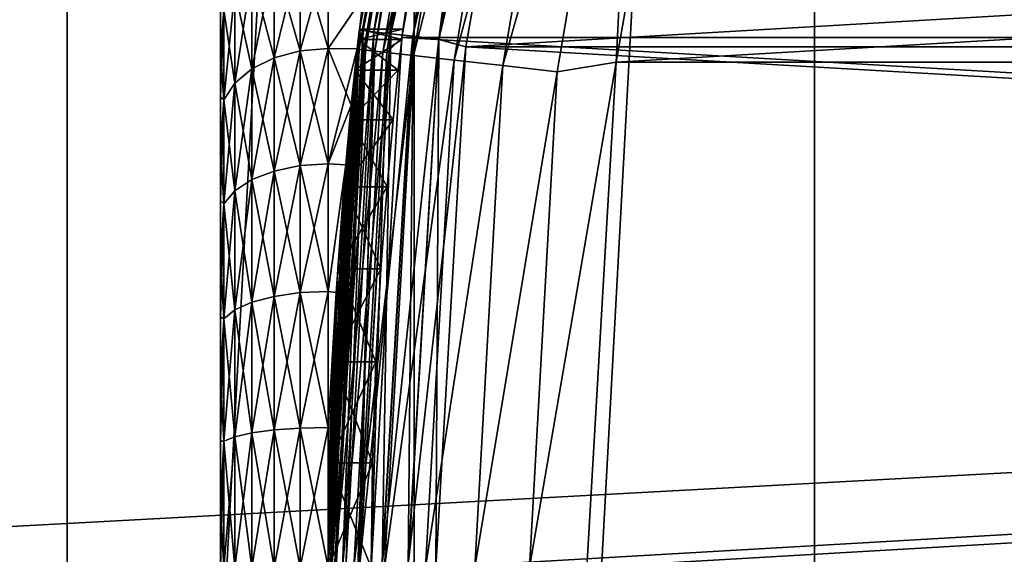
# Model space of a CAD drawing. Header units: metres. Extents: x -28 to 239, y -27 to 27.
# Tile 16 of 60: x -22.93 to -18.36, y 0.06 to 2.54. Entities that reach past the tile are written whole.
import ezdxf

# ---------------------------------------------------------------- set-up
doc = ezdxf.new("R2010")
doc.units = ezdxf.units.M
doc.layers.add('solid_10151053_XXX', color=7, linetype='CONTINUOUS')

msp = doc.modelspace()

# ---------------------------------------------------------------- linework, layer by layer
at = {"layer": 'solid_10151053_XXX'}
for points in [[(-17.160183, 20.193516, -10.5), (-17.160183, -20.193516, -10.5), (-19.243534, -18.219122, -10.5)], [(-19.243534, 18.219122, -10.5), (-17.160183, 20.193516, -10.5), (-19.243534, -18.219122, -10.5)], [(-19.243534, 18.219122, -10.5), (-19.243534, -18.219122, -10.5), (-21.101072, -16.031057, -10.5)], [(-21.101072, 16.031057, -10.5), (-19.243534, 18.219122, -10.5), (-21.101072, -16.031057, -10.5)], [(-21.101072, 16.031057, -10.5), (-21.101072, -16.031057, -10.5), (-22.711102, -13.654884, -10.5)], [(-22.711102, 13.654884, -10.5), (-21.101072, 16.031057, -10.5), (-22.711102, -13.654884, -10.5)], [(-22.711102, 13.654884, -10.5), (-22.711102, -13.654884, -10.5), (-24.054819, -11.118259, -10.5)], [(-24.054819, 11.118259, -10.5), (-22.711102, 13.654884, -10.5), (-24.054819, -11.118259, -10.5)], [(-20.920464, 4.958244, 268.75), (-20.920465, 4.958241, 213.449997), (-21.354624, 2.495997, 213.449997)], [(-21.354156, 2.5, 220.250122), (-20.920464, 4.958244, 268.75), (-21.354624, 2.495997, 213.449997)], [(-21.354156, 2.5, 220.250122), (-21.354624, 2.495999, 268.75), (-20.920464, 4.958244, 268.75)], [(-20.931618, 4.777505, 269.017029), (-20.920464, 4.958244, 268.75), (-21.354624, 2.495999, 268.75)], [(-20.951464, 4.782035, 213.388382), (-21.354624, 2.495997, 213.449997), (-20.920465, 4.958241, 213.449997)], [(-21.335852, 2.651686, 172.651627), (-21.354624, 2.495997, 212.300003), (-20.920465, 4.95824, 212.300003)], [(-20.904018, 4.954343, 212.428909), (-20.920465, 4.95824, 212.300003), (-21.354624, 2.495997, 212.300003)], [(-21.354624, 2.495997, 1.3), (-21.170437, 3.750011, 169.999985), (-20.920465, 4.95824, 212.300003)], [(-20.920465, 4.95824, 1.3), (-21.354624, 2.495997, 1.3), (-20.920465, 4.95824, 212.300003)], [(-21.337704, 2.49402, 1.170591), (-21.354624, 2.495997, 1.3), (-20.920465, 4.95824, 1.3)], [(-21.337837, 2.494035, 212.428909), (-20.904018, 4.954343, 212.428909), (-21.354624, 2.495997, 212.300003)], [(-20.855474, 4.942838, 212.549667), (-20.904018, 4.954343, 212.428909), (-21.337837, 2.494035, 212.428909)], [(-21.288284, 2.488244, 212.549667), (-20.855474, 4.942838, 212.549667), (-21.337837, 2.494035, 212.428909)], [(-21.337704, 2.49402, 1.170591), (-20.920465, 4.95824, 1.3), (-20.903887, 4.954312, 1.170591)], [(-21.337704, 2.49402, 1.170591), (-20.903887, 4.954312, 1.170591), (-21.288025, 2.488213, 1.049887)], [(-20.778145, 4.924511, 212.653366), (-20.855474, 4.942838, 212.549667), (-21.288284, 2.488244, 212.549667)], [(-20.903887, 4.954312, 1.170591), (-20.855219, 4.942778, 1.049887), (-21.288025, 2.488213, 1.049887)], [(-21.288025, 2.488213, 1.049887), (-20.855219, 4.942778, 1.049887), (-21.208984, 2.478975, 0.946262)], [(-20.855219, 4.942778, 1.049887), (-20.777786, 4.924426, 0.946262), (-21.208984, 2.478975, 0.946262)], [(-21.209352, 2.479018, 212.653366), (-20.778145, 4.924511, 212.653366), (-21.288284, 2.488244, 212.549667)], [(-20.677313, 4.900613, 212.732941), (-20.778145, 4.924511, 212.653366), (-21.209352, 2.479018, 212.653366)], [(-21.106428, 2.466988, 212.732941), (-20.677313, 4.900613, 212.732941), (-21.209352, 2.479018, 212.653366)], [(-21.208984, 2.478975, 0.946262), (-20.777786, 4.924426, 0.946262), (-21.105978, 2.466935, 0.866791)], [(-21.15723, 2.462079, 213.25), (-20.728218, 4.902106, 213.25), (21.157227, 2.462113, 213.25)], [(-20.826218, 4.753448, 213.259796), (-20.728218, 4.902106, 213.25), (-21.15723, 2.462079, 213.25)], [(-20.559864, 4.872777, 212.782959), (-20.677313, 4.900613, 212.732941), (-21.106428, 2.466988, 212.732941)], [(-20.777786, 4.924426, 0.946262), (-20.676872, 4.900509, 0.866791), (-21.105978, 2.466935, 0.866791)], [(-21.105978, 2.466935, 0.866791), (-20.676872, 4.900509, 0.866791), (-20.986038, 2.452916, 0.816902)], [(-20.676872, 4.900509, 0.866791), (-20.559372, 4.872661, 0.816902), (-20.986038, 2.452916, 0.816902)], [(-20.728218, 4.902106, 213.25), (20.72821, 4.902138, 213.25), (21.157227, 2.462113, 213.25)], [(-20.98654, 2.452975, 212.782959), (-20.559864, 4.872777, 212.782959), (-21.106428, 2.466988, 212.732941)], [(-20.98654, 2.452975, 212.782959), (-20.439205, 4.820595, 212.800003), (-20.559864, 4.872777, 212.782959)], [(-20.986038, 2.452916, 0.816902), (-20.559372, 4.872661, 0.816902), (-20.439198, 4.820623, 0.8)], [(-20.98654, 2.452975, 212.782959), (-20.860331, 2.418046, 212.800003), (-20.439205, 4.820595, 212.800003)], [(-20.986038, 2.452916, 0.816902), (-20.439198, 4.820623, 0.8), (-20.860327, 2.41807, 0.8)], [(20.439199, 4.820622, 212.800003), (-20.439205, 4.820595, 212.800003), (-20.860331, 2.418046, 212.800003)], [(20.860327, 2.41807, 212.800003), (20.439199, 4.820622, 212.800003), (-20.860331, 2.418046, 212.800003)], [(-20.860327, 2.41807, 0.8), (-20.439198, 4.820623, 0.8), (20.439226, 4.820502, 0.8)], [(-20.860327, 2.41807, 0.8), (20.439226, 4.820502, 0.8), (20.86034, 2.417959, 0.8)], [(-21.355143, 2.406147, 213.388382), (-21.354624, 2.495997, 213.449997), (-20.951464, 4.782035, 213.388382)], [(-21.355143, 2.406147, 213.388382), (-20.951464, 4.782035, 213.388382), (-21.326929, 2.402968, 213.33255)], [(-21.334915, 2.403868, 269.017029), (-20.931618, 4.777505, 269.017029), (-21.354624, 2.495999, 268.75)], [(-20.844978, 4.75773, 269.270905), (-20.931618, 4.777505, 269.017029), (-21.334915, 2.403868, 269.017029)], [(-21.246607, 2.393918, 269.270905), (-20.844978, 4.75773, 269.270905), (-21.334915, 2.403868, 269.017029)], [(-20.951464, 4.782035, 213.388382), (-20.923782, 4.775717, 213.33255), (-21.326929, 2.402968, 213.33255)], [(-21.326929, 2.402968, 213.33255), (-20.923782, 4.775717, 213.33255), (-21.282938, 2.398011, 213.288239)], [(-20.923782, 4.775717, 213.33255), (-20.880623, 4.765866, 213.288239), (-21.282938, 2.398011, 213.288239)], [(-21.282938, 2.398011, 213.288239), (-20.880623, 4.765866, 213.288239), (-21.227486, 2.391763, 213.259796)], [(-20.705385, 4.725869, 269.498596), (-20.844978, 4.75773, 269.270905), (-21.246607, 2.393918, 269.270905)], [(-20.880623, 4.765866, 213.288239), (-20.826218, 4.753448, 213.259796), (-21.227486, 2.391763, 213.259796)], [(-21.227486, 2.391763, 213.259796), (-20.826218, 4.753448, 213.259796), (-21.15723, 2.462079, 213.25)], [(-21.104322, 2.377886, 269.498596), (-20.705385, 4.725869, 269.498596), (-21.246607, 2.393918, 269.270905)], [(-20.51985, 4.683522, 269.68869), (-20.705385, 4.725869, 269.498596), (-21.104322, 2.377886, 269.498596)], [(-20.915213, 2.356579, 269.68869), (-20.51985, 4.683522, 269.68869), (-21.104322, 2.377886, 269.498596)], [(-20.297697, 4.632817, 269.831635), (-20.51985, 4.683522, 269.68869), (-20.915213, 2.356579, 269.68869)], [(19.754841, 4.672896, 269.950012), (-19.754839, 4.672904, 269.950012), (-20.163845, 2.347237, 269.950012)], [(-20.050087, 4.576302, 269.920227), (-20.163845, 2.347237, 269.950012), (-19.754839, 4.672904, 269.950012)], [(20.163847, 2.347228, 269.950012), (19.754841, 4.672896, 269.950012), (-20.163845, 2.347237, 269.950012)], [(-20.68878, 2.331066, 269.831635), (-20.297697, 4.632817, 269.831635), (-20.915213, 2.356579, 269.68869)], [(-20.050087, 4.576302, 269.920227), (-20.297697, 4.632817, 269.831635), (-20.68878, 2.331066, 269.831635)], [(-20.436399, 2.302629, 269.920227), (-20.050087, 4.576302, 269.920227), (-20.68878, 2.331066, 269.831635)], [(-20.436399, 2.302629, 269.920227), (-20.163845, 2.347237, 269.950012), (-20.050087, 4.576302, 269.920227)], [(-21.354624, 2.495997, 1.3), (-21.180347, 3.693628, 169.352234), (-21.170437, 3.750011, 169.999985)], [(-21.354624, 2.495997, 1.3), (-21.208935, 3.525771, 168.722717), (-21.180347, 3.693628, 169.352234)], [(-21.354624, 2.495997, 1.3), (-21.252937, 3.250027, 168.129211), (-21.208935, 3.525771, 168.722717)], [(-21.354624, 2.495997, 1.3), (-21.279118, 3.073941, 167.852158), (-21.252937, 3.250027, 168.129211)], [(-21.354624, 2.495997, 1.3), (-21.307064, 2.87385, 167.590988), (-21.279118, 3.073941, 167.852158)], [(26.345905, 2.853637), (-26.345905, 2.853637), (-26.5, 0)], [(26.5, 0), (26.345905, 2.853637), (-26.5, 0)], [(-21.62941, 2.859616, 167.600494), (-21.62941, 2.399502, 167.140381), (-21.750113, 2.821301, 167.632645)], [(-21.62941, 2.859616, 172.399506), (-21.750113, 2.821301, 172.367355), (-21.750113, 2.367353, 172.821304)], [(-21.62941, 2.399502, 172.859619), (-21.62941, 2.859616, 172.399506), (-21.750113, 2.367353, 172.821304)], [(-21.62941, 2.399502, 172.859619), (-21.5, 2.410454, 172.872665), (-21.5, 2.872667, 172.410446)], [(-21.62941, 2.399502, 172.859619), (-21.5, 2.872667, 172.410446), (-21.62941, 2.859616, 172.399506)], [(-21.62941, 2.859616, 167.600494), (-21.5, 2.872667, 167.589554), (-21.5, 2.410454, 167.127335)], [(-21.62941, 2.859616, 167.600494), (-21.5, 2.410454, 167.127335), (-21.62941, 2.399502, 167.140381)], [(-21.5, 2.872667, 172.410446), (-21.5, 2.410454, 172.872665), (-21.335852, 2.651686, 172.651627)], [(-21.5, 2.410454, 167.127335), (-21.5, 2.872667, 167.589554), (-21.335854, 2.651667, 167.348358)], [(-21.354624, 2.495997, 1.3), (-21.335854, 2.651667, 167.348358), (-21.307064, 2.87385, 167.590988)], [(-21.750113, 2.821301, 167.632645), (-21.750113, 2.367353, 167.178696), (-21.853739, 2.76034, 167.683792)], [(-21.750113, 2.821301, 172.367355), (-21.853739, 2.76034, 172.316208), (-21.853739, 2.3162, 172.760345)], [(-21.750113, 2.367353, 172.821304), (-21.750113, 2.821301, 172.367355), (-21.853739, 2.3162, 172.760345)], [(-21.62941, 2.399502, 167.140381), (-21.750113, 2.367353, 167.178696), (-21.750113, 2.821301, 167.632645)], [(-21.853739, 2.76034, 167.683792), (-21.853739, 2.3162, 167.239655), (-21.933208, 2.680895, 167.750458)], [(-21.853739, 2.76034, 172.316208), (-21.933208, 2.680895, 172.249542), (-21.933208, 2.249538, 172.680893)], [(-21.853739, 2.3162, 172.760345), (-21.853739, 2.76034, 172.316208), (-21.933208, 2.249538, 172.680893)], [(-21.750113, 2.367353, 167.178696), (-21.853739, 2.3162, 167.239655), (-21.853739, 2.76034, 167.683792)], [(-21.933208, 2.680895, 167.750458), (-21.933208, 2.249538, 167.319107), (-21.983099, 2.58839, 167.828079)], [(-21.933208, 2.680895, 172.249542), (-21.983099, 2.58839, 172.171921), (-21.983099, 2.171917, 172.588394)], [(-21.933208, 2.249538, 172.680893), (-21.933208, 2.680895, 172.249542), (-21.983099, 2.171917, 172.588394)], [(-21.853739, 2.3162, 167.239655), (-21.933208, 2.249538, 167.319107), (-21.933208, 2.680895, 167.750458)], [(-21.5, 2.410454, 172.872665), (-21.36458, 2.409303, 172.873627), (-21.335852, 2.651686, 172.651627)], [(-21.5, 2.410454, 167.127335), (-21.335854, 2.651667, 167.348358), (-21.364582, 2.409287, 167.126358)], [(-21.354624, 2.495997, 1.3), (-21.364582, 2.409287, 167.126358), (-21.335854, 2.651667, 167.348358)], [(-21.335852, 2.651686, 172.651627), (-21.36458, 2.409303, 172.873627), (-21.354624, 2.495997, 212.300003)], [(-22, 2.590077, 171.963165), (-22, 2.590076, 168.036835), (-22, 2.397462, 167.805756)], [(-22, 2.397463, 172.194244), (-22, 2.590077, 171.963165), (-22, 2.397462, 167.805756)], [(-21.983099, 2.58839, 172.171921), (-22, 2.590077, 171.963165), (-22, 2.397463, 172.194244)], [(-21.983099, 2.58839, 167.828079), (-22, 2.397462, 167.805756), (-22, 2.590076, 168.036835)], [(-21.983099, 2.58839, 167.828079), (-21.983099, 2.171917, 167.411606), (-22, 2.397462, 167.805756)], [(-21.983099, 2.58839, 172.171921), (-22, 2.397463, 172.194244), (-22, 2.184502, 172.406342)], [(-21.983099, 2.171917, 172.588394), (-21.983099, 2.58839, 172.171921), (-22, 2.184502, 172.406342)], [(-21.933208, 2.249538, 167.319107), (-21.983099, 2.171917, 167.411606), (-21.983099, 2.58839, 167.828079)], [(-21.354624, 2.495999, 268.75), (-21.5, 0, 222.75), (-21.5, 0, 268.75)], [(-21.494493, 0.486545, 222.702194), (-21.5, 0, 222.75), (-21.354624, 2.495999, 268.75)], [(-21.334915, 2.403868, 269.017029), (-21.354624, 2.495999, 268.75), (-21.5, 0, 268.75)], [(-21.5, 0, 173.75), (-21.5, 0, 212.300003), (-21.354624, 2.495997, 212.300003)], [(-21.337837, 2.494035, 212.428909), (-21.354624, 2.495997, 212.300003), (-21.5, 0, 212.300003)], [(-21.490234, 0.64792, 173.693588), (-21.5, 0, 173.75), (-21.354624, 2.495997, 212.300003)], [(-21.354624, 2.495997, 1.3), (-21.5, 0, 1.3), (-21.364582, 2.409287, 167.126358)], [(-21.482964, 0, 1.170591), (-21.5, 0, 1.3), (-21.354624, 2.495997, 1.3)], [(-21.375504, 2.31037, 219.294922), (-21.354624, 2.495997, 213.449997), (-21.5, 0, 213.449997)], [(-21.490269, 0, 213.388382), (-21.5, 0, 213.449997), (-21.354624, 2.495997, 213.449997)], [(-21.337837, 2.494035, 212.428909), (-21.5, 0, 212.300003), (-21.483099, 0, 212.428909)], [(-21.478775, 0.95511, 222.560364), (-21.494493, 0.486545, 222.702194), (-21.354624, 2.495999, 268.75)], [(-21.355143, 2.406147, 213.388382), (-21.490269, 0, 213.388382), (-21.354624, 2.495997, 213.449997)], [(-21.462011, 1.277515, 173.525665), (-21.490234, 0.64792, 173.693588), (-21.354624, 2.495997, 212.300003)], [(-21.288284, 2.488244, 212.549667), (-21.337837, 2.494035, 212.428909), (-21.483099, 0, 212.428909)], [(-21.288284, 2.488244, 212.549667), (-21.483099, 0, 212.428909), (-21.433208, 0, 212.549667)], [(-21.482964, 0, 1.170591), (-21.354624, 2.495997, 1.3), (-21.337704, 2.49402, 1.170591)], [(-21.482964, 0, 1.170591), (-21.337704, 2.49402, 1.170591), (-21.432947, 0, 1.049887)], [(-21.455158, 1.387857, 222.329376), (-21.478775, 0.95511, 222.560364), (-21.354624, 2.495999, 268.75)], [(-21.418432, 1.871025, 173.249878), (-21.462011, 1.277515, 173.525665), (-21.354624, 2.495997, 212.300003)], [(-21.42721, 1.767669, 222.017853), (-21.455158, 1.387857, 222.329376), (-21.354624, 2.495999, 268.75)], [(-21.209352, 2.479018, 212.653366), (-21.288284, 2.488244, 212.549667), (-21.433208, 0, 212.549667)], [(-21.209352, 2.479018, 212.653366), (-21.433208, 0, 212.549667), (-21.353739, 0, 212.653366)], [(-21.337704, 2.49402, 1.170591), (-21.288025, 2.488213, 1.049887), (-21.432947, 0, 1.049887)], [(-21.432947, 0, 1.049887), (-21.288025, 2.488213, 1.049887), (-21.353369, 0, 0.946262)], [(-21.399223, 2.079247, 221.638062), (-21.42721, 1.767669, 222.017853), (-21.354624, 2.495999, 268.75)], [(-21.392441, 2.147904, 173.073914), (-21.418432, 1.871025, 173.249878), (-21.354624, 2.495997, 212.300003)], [(-21.375515, 2.31028, 221.205307), (-21.399223, 2.079247, 221.638062), (-21.354624, 2.495999, 268.75)], [(-21.36458, 2.409303, 172.873627), (-21.392441, 2.147904, 173.073914), (-21.354624, 2.495997, 212.300003)], [(-21.359703, 2.452167, 220.73671), (-21.375515, 2.31028, 221.205307), (-21.354624, 2.495999, 268.75)], [(-21.375504, 2.31037, 219.294922), (-21.359697, 2.452211, 219.763535), (-21.354624, 2.495997, 213.449997)], [(-21.354156, 2.5, 220.250122), (-21.359703, 2.452167, 220.73671), (-21.354624, 2.495999, 268.75)], [(-21.158375, 2.452208, 220.736496), (-21.359703, 2.452167, 220.73671), (-21.354156, 2.5, 220.250122)], [(-21.359697, 2.452211, 219.763535), (-21.354156, 2.5, 220.250122), (-21.354624, 2.495997, 213.449997)], [(-21.152777, 2.5, 220.249985), (-21.354156, 2.5, 220.250122), (-21.359697, 2.452211, 219.763535)], [(-21.158377, 2.452199, 219.763458), (-21.152777, 2.5, 220.249985), (-21.359697, 2.452211, 219.763535)], [(-21.152777, 2.5, 220.249985), (-21.158375, 2.452208, 220.736496), (-21.354156, 2.5, 220.250122)], [(-21.106428, 2.466988, 212.732941), (-21.209352, 2.479018, 212.653366), (-21.353739, 0, 212.653366)], [(-21.288025, 2.488213, 1.049887), (-21.208984, 2.478975, 0.946262), (-21.353369, 0, 0.946262)], [(-21.353369, 0, 0.946262), (-21.208984, 2.478975, 0.946262), (-21.24966, 0, 0.866791)], [(-21.208984, 2.478975, 0.946262), (-21.105978, 2.466935, 0.866791), (-21.24966, 0, 0.866791)], [(-21.158377, 2.452199, 219.763458), (-21.158375, 2.452208, 220.736496), (-21.152777, 2.5, 220.249985)], [(-21.174337, 2.310373, 221.205078), (-21.375515, 2.31028, 221.205307), (-21.359703, 2.452167, 220.73671)], [(-21.158377, 2.452199, 219.763458), (-21.359697, 2.452211, 219.763535), (-21.375504, 2.31037, 219.294922)], [(-21.174339, 2.310356, 219.294876), (-21.158377, 2.452199, 219.763458), (-21.375504, 2.31037, 219.294922)], [(-21.158375, 2.452208, 220.736496), (-21.174337, 2.310373, 221.205078), (-21.359703, 2.452167, 220.73671)], [(-21.106428, 2.466988, 212.732941), (-21.353739, 0, 212.653366), (-21.250113, 0, 212.732941)], [(-21.15723, 2.462079, 213.25), (21.299999, 0, 213.25), (-21.299999, 0, 213.25)], [(-21.227486, 2.391763, 213.259796), (-21.15723, 2.462079, 213.25), (-21.299999, 0, 213.25)], [(-20.98654, 2.452975, 212.782959), (-21.106428, 2.466988, 212.732941), (-21.250113, 0, 212.732941)], [(-20.98654, 2.452975, 212.782959), (-21.250113, 0, 212.732941), (-21.12941, 0, 212.782959)], [(-21.24966, 0, 0.866791), (-21.105978, 2.466935, 0.866791), (-21.128904, 0, 0.816902)], [(-21.174339, 2.310356, 219.294876), (-21.174337, 2.310373, 221.205078), (-21.158377, 2.452199, 219.763458)], [(-21.158377, 2.452199, 219.763458), (-21.174337, 2.310373, 221.205078), (-21.158375, 2.452208, 220.736496)], [(-21.15723, 2.462079, 213.25), (21.157227, 2.462113, 213.25), (21.299999, 0, 213.25)], [(-20.98654, 2.452975, 212.782959), (-21.12941, 0, 212.782959), (-20.860331, 2.418046, 212.800003)], [(-21.105978, 2.466935, 0.866791), (-20.986038, 2.452916, 0.816902), (-21.128904, 0, 0.816902)], [(-21.128904, 0, 0.816902), (-20.986038, 2.452916, 0.816902), (-21, 0, 0.8)], [(-20.986038, 2.452916, 0.816902), (-20.860327, 2.41807, 0.8), (-21, 0, 0.8)], [(-22, 2.397463, 172.194244), (-22, 2.397462, 167.805756), (-22, 2.184501, 167.593658)], [(-22, 2.184502, 172.406342), (-22, 2.397463, 172.194244), (-22, 2.184501, 167.593658)], [(-21.983099, 2.171917, 167.411606), (-22, 2.184501, 167.593658), (-22, 2.397462, 167.805756)], [(-21.62941, 2.399502, 167.140381), (-21.62941, 1.866481, 166.767166), (-21.750113, 2.367353, 167.178696)], [(-21.62941, 2.399502, 172.859619), (-21.750113, 2.367353, 172.821304), (-21.750113, 1.841474, 173.189529)], [(-21.62941, 1.866481, 173.232834), (-21.62941, 2.399502, 172.859619), (-21.750113, 1.841474, 173.189529)], [(-21.62941, 1.866481, 173.232834), (-21.5, 1.875, 173.247589), (-21.5, 2.410454, 172.872665)], [(-21.62941, 1.866481, 173.232834), (-21.5, 2.410454, 172.872665), (-21.62941, 2.399502, 172.859619)], [(-21.62941, 2.399502, 167.140381), (-21.5, 2.410454, 167.127335), (-21.5, 1.875, 166.752411)], [(-21.62941, 2.399502, 167.140381), (-21.5, 1.875, 166.752411), (-21.62941, 1.866481, 166.767166)], [(-21.5, 2.410454, 172.872665), (-21.5, 1.875, 173.247589), (-21.36458, 2.409303, 172.873627)], [(-21.5, 2.410454, 167.127335), (-21.364582, 2.409287, 167.126358), (-21.392443, 2.147885, 166.926071)], [(-21.5, 1.875, 166.752411), (-21.5, 2.410454, 167.127335), (-21.392443, 2.147885, 166.926071)], [(-21.5, 1.875, 173.247589), (-21.392441, 2.147904, 173.073914), (-21.36458, 2.409303, 172.873627)], [(-21.5, 0, 1.3), (-21.392443, 2.147885, 166.926071), (-21.364582, 2.409287, 167.126358)], [(-21.334915, 2.403868, 269.017029), (-21.5, 0, 268.75), (-21.469913, 0, 269.017029)], [(-21.355143, 2.406147, 213.388382), (-21.461878, 0, 213.33255), (-21.490269, 0, 213.388382)], [(-21.246607, 2.393918, 269.270905), (-21.334915, 2.403868, 269.017029), (-21.469913, 0, 269.017029)], [(-21.246607, 2.393918, 269.270905), (-21.469913, 0, 269.017029), (-21.381046, 0, 269.270905)], [(-21.355143, 2.406147, 213.388382), (-21.326929, 2.402968, 213.33255), (-21.461878, 0, 213.33255)], [(-21.326929, 2.402968, 213.33255), (-21.417608, 0, 213.288239), (-21.461878, 0, 213.33255)], [(-21.326929, 2.402968, 213.33255), (-21.282938, 2.398011, 213.288239), (-21.417608, 0, 213.288239)], [(-21.282938, 2.398011, 213.288239), (-21.361803, 0, 213.259796), (-21.417608, 0, 213.288239)], [(-21.104322, 2.377886, 269.498596), (-21.246607, 2.393918, 269.270905), (-21.381046, 0, 269.270905)], [(-21.104322, 2.377886, 269.498596), (-21.381046, 0, 269.270905), (-21.237862, 0, 269.498596)], [(-21.282938, 2.398011, 213.288239), (-21.227486, 2.391763, 213.259796), (-21.361803, 0, 213.259796)], [(-21.227486, 2.391763, 213.259796), (-21.299999, 0, 213.25), (-21.361803, 0, 213.259796)], [(-20.915213, 2.356579, 269.68869), (-21.104322, 2.377886, 269.498596), (-21.237862, 0, 269.498596)], [(-21.12941, 0, 212.782959), (-21, 0, 212.800003), (-20.860331, 2.418046, 212.800003)], [(20.860327, 2.41807, 212.800003), (-20.860331, 2.418046, 212.800003), (-21, 0, 212.800003)], [(21, 0, 212.800003), (20.860327, 2.41807, 212.800003), (-21, 0, 212.800003)], [(-21, 0, 0.8), (-20.860327, 2.41807, 0.8), (21, 0, 0.8)], [(-20.860327, 2.41807, 0.8), (20.86034, 2.417959, 0.8), (21, 0, 0.8)], [(-21.750113, 2.367353, 167.178696), (-21.750113, 1.841474, 166.810471), (-21.853739, 2.3162, 167.239655)], [(-21.750113, 2.367353, 172.821304), (-21.853739, 2.3162, 172.760345), (-21.853739, 1.801684, 173.120605)], [(-21.750113, 1.841474, 173.189529), (-21.750113, 2.367353, 172.821304), (-21.853739, 1.801684, 173.120605)], [(-21.62941, 1.866481, 166.767166), (-21.750113, 1.841474, 166.810471), (-21.750113, 2.367353, 167.178696)], [(-20.915213, 2.356579, 269.68869), (-21.237862, 0, 269.498596), (-21.047556, 0, 269.68869)], [(-20.68878, 2.331066, 269.831635), (-20.915213, 2.356579, 269.68869), (-21.047556, 0, 269.68869)], [(-20.68878, 2.331066, 269.831635), (-21.047556, 0, 269.68869), (-20.819691, 0, 269.831635)], [(-20.436399, 2.302629, 269.920227), (-20.68878, 2.331066, 269.831635), (-20.819691, 0, 269.831635)], [(-20.565712, 0, 269.920227), (-20.299999, 0, 269.950012), (-20.163845, 2.347237, 269.950012)], [(-20.436399, 2.302629, 269.920227), (-20.565712, 0, 269.920227), (-20.163845, 2.347237, 269.950012)], [(20.163847, 2.347228, 269.950012), (-20.163845, 2.347237, 269.950012), (-20.299999, 0, 269.950012)], [(20.299999, 0, 269.950012), (20.163847, 2.347228, 269.950012), (-20.299999, 0, 269.950012)], [(-21.853739, 2.3162, 167.239655), (-21.853739, 1.801684, 166.879395), (-21.933208, 2.249538, 167.319107)], [(-21.853739, 2.3162, 172.760345), (-21.933208, 2.249538, 172.680893), (-21.933208, 1.74983, 173.030792)], [(-21.853739, 1.801684, 173.120605), (-21.853739, 2.3162, 172.760345), (-21.933208, 1.74983, 173.030792)], [(-21.750113, 1.841474, 166.810471), (-21.853739, 1.801684, 166.879395), (-21.853739, 2.3162, 167.239655)], [(-21.39921, 2.079379, 218.862152), (-21.375504, 2.31037, 219.294922), (-21.5, 0, 213.449997)], [(-21.198267, 2.079372, 221.637878), (-21.399223, 2.079247, 221.638062), (-21.375515, 2.31028, 221.205307)], [(-21.174339, 2.310356, 219.294876), (-21.375504, 2.31037, 219.294922), (-21.39921, 2.079379, 218.862152)], [(-21.198269, 2.079346, 218.862076), (-21.174339, 2.310356, 219.294876), (-21.39921, 2.079379, 218.862152)], [(-21.174337, 2.310373, 221.205078), (-21.198267, 2.079372, 221.637878), (-21.375515, 2.31028, 221.205307)], [(-21.198269, 2.079346, 218.862076), (-21.198267, 2.079372, 221.637878), (-21.174339, 2.310356, 219.294876)], [(-21.174339, 2.310356, 219.294876), (-21.198267, 2.079372, 221.637878), (-21.174337, 2.310373, 221.205078)], [(-20.436399, 2.302629, 269.920227), (-20.819691, 0, 269.831635), (-20.565712, 0, 269.920227)], [(-21.933208, 2.249538, 167.319107), (-21.933208, 1.74983, 166.969208), (-21.983099, 2.171917, 167.411606)], [(-21.933208, 2.249538, 172.680893), (-21.983099, 2.171917, 172.588394), (-21.983099, 1.689452, 172.926224)], [(-21.933208, 1.74983, 173.030792), (-21.933208, 2.249538, 172.680893), (-21.983099, 1.689452, 172.926224)], [(-21.853739, 1.801684, 166.879395), (-21.933208, 1.74983, 166.969208), (-21.933208, 2.249538, 167.319107)], [(-22, 2.184502, 172.406342), (-22, 2.184501, 167.593658), (-22, 1.952813, 167.402115)], [(-22, 1.952814, 172.597885), (-22, 2.184502, 172.406342), (-22, 1.952813, 167.402115)], [(-21.983099, 2.171917, 172.588394), (-22, 2.184502, 172.406342), (-22, 1.952814, 172.597885)], [(-21.983099, 2.171917, 167.411606), (-22, 1.952813, 167.402115), (-22, 2.184501, 167.593658)], [(-21.983099, 2.171917, 167.411606), (-21.983099, 1.689452, 167.073776), (-22, 1.952813, 167.402115)], [(-21.983099, 2.171917, 172.588394), (-22, 1.952814, 172.597885), (-22, 1.703995, 172.767471)], [(-21.983099, 1.689452, 172.926224), (-21.983099, 2.171917, 172.588394), (-22, 1.703995, 172.767471)], [(-21.933208, 1.74983, 166.969208), (-21.983099, 1.689452, 167.073776), (-21.983099, 2.171917, 167.411606)], [(-21.5, 1.875, 173.247589), (-21.418432, 1.871025, 173.249878), (-21.392441, 2.147904, 173.073914)], [(-21.5, 0, 1.3), (-21.418436, 1.870992, 166.750092), (-21.392443, 2.147885, 166.926071)], [(-21.5, 1.875, 166.752411), (-21.392443, 2.147885, 166.926071), (-21.418436, 1.870992, 166.750092)], [(-21.427197, 1.76783, 218.482315), (-21.39921, 2.079379, 218.862152), (-21.5, 0, 213.449997)], [(-21.226515, 1.767786, 222.017746), (-21.42721, 1.767669, 222.017853), (-21.399223, 2.079247, 221.638062)], [(-21.198269, 2.079346, 218.862076), (-21.39921, 2.079379, 218.862152), (-21.427197, 1.76783, 218.482315)], [(-21.226517, 1.767754, 218.482224), (-21.198269, 2.079346, 218.862076), (-21.427197, 1.76783, 218.482315)], [(-21.198267, 2.079372, 221.637878), (-21.226515, 1.767786, 222.017746), (-21.399223, 2.079247, 221.638062)], [(-21.226517, 1.767754, 218.482224), (-21.226515, 1.767786, 222.017746), (-21.198269, 2.079346, 218.862076)], [(-21.198269, 2.079346, 218.862076), (-21.226515, 1.767786, 222.017746), (-21.198267, 2.079372, 221.637878)], [(-22, 1.952814, 172.597885), (-22, 1.952813, 167.402115), (-22, 1.703994, 167.232529)], [(-22, 1.703995, 172.767471), (-22, 1.952814, 172.597885), (-22, 1.703994, 167.232529)], [(-21.983099, 1.689452, 167.073776), (-22, 1.703994, 167.232529), (-22, 1.952813, 167.402115)], [(-21.62941, 1.276749, 173.507843), (-21.5, 1.282575, 173.523849), (-21.5, 1.875, 173.247589)], [(-21.62941, 1.276749, 173.507843), (-21.5, 1.875, 173.247589), (-21.62941, 1.866481, 173.232834)], [(-21.62941, 1.866481, 166.767166), (-21.5, 1.875, 166.752411), (-21.5, 1.282575, 166.476151)], [(-21.5, 1.875, 173.247589), (-21.5, 1.282575, 173.523849), (-21.418432, 1.871025, 173.249878)], [(-21.5, 1.282575, 166.476151), (-21.5, 1.875, 166.752411), (-21.418436, 1.870992, 166.750092)], [(-21.750113, 1.841474, 166.810471), (-21.750113, 1.259642, 166.539154), (-21.853739, 1.801684, 166.879395)], [(-21.750113, 1.841474, 173.189529), (-21.853739, 1.801684, 173.120605), (-21.853739, 1.232424, 173.386063)], [(-21.750113, 1.259642, 173.460846), (-21.750113, 1.841474, 173.189529), (-21.853739, 1.232424, 173.386063)], [(-21.62941, 1.866481, 166.767166), (-21.62941, 1.276749, 166.492157), (-21.750113, 1.841474, 166.810471)], [(-21.62941, 1.866481, 173.232834), (-21.750113, 1.841474, 173.189529), (-21.750113, 1.259642, 173.460846)], [(-21.62941, 1.276749, 173.507843), (-21.62941, 1.866481, 173.232834), (-21.750113, 1.259642, 173.460846)], [(-21.62941, 1.276749, 166.492157), (-21.750113, 1.259642, 166.539154), (-21.750113, 1.841474, 166.810471)], [(-21.62941, 1.866481, 166.767166), (-21.5, 1.282575, 166.476151), (-21.62941, 1.276749, 166.492157)], [(-21.5, 1.282575, 173.523849), (-21.462011, 1.277515, 173.525665), (-21.418432, 1.871025, 173.249878)], [(-21.5, 0, 1.3), (-21.462013, 1.277499, 166.474335), (-21.418436, 1.870992, 166.750092)], [(-21.5, 1.282575, 166.476151), (-21.418436, 1.870992, 166.750092), (-21.462013, 1.277499, 166.474335)], [(-21.853739, 1.801684, 166.879395), (-21.853739, 1.232424, 166.613937), (-21.933208, 1.74983, 166.969208)], [(-21.853739, 1.801684, 173.120605), (-21.933208, 1.74983, 173.030792), (-21.933208, 1.196954, 173.288605)], [(-21.853739, 1.232424, 173.386063), (-21.853739, 1.801684, 173.120605), (-21.933208, 1.196954, 173.288605)], [(-21.750113, 1.259642, 166.539154), (-21.853739, 1.232424, 166.613937), (-21.853739, 1.801684, 166.879395)], [(-21.933208, 1.74983, 166.969208), (-21.933208, 1.196954, 166.711395), (-21.983099, 1.689452, 167.073776)], [(-21.933208, 1.74983, 173.030792), (-21.983099, 1.689452, 172.926224), (-21.983099, 1.155653, 173.175125)], [(-21.933208, 1.196954, 173.288605), (-21.933208, 1.74983, 173.030792), (-21.983099, 1.155653, 173.175125)], [(-21.853739, 1.232424, 166.613937), (-21.933208, 1.196954, 166.711395), (-21.933208, 1.74983, 166.969208)], [(-21.455149, 1.388023, 218.170731), (-21.427197, 1.76783, 218.482315), (-21.5, 0, 213.449997)], [(-21.254725, 1.387934, 222.32933), (-21.455158, 1.387857, 222.329376), (-21.42721, 1.767669, 222.017853)], [(-21.226517, 1.767754, 218.482224), (-21.427197, 1.76783, 218.482315), (-21.455149, 1.388023, 218.170731)], [(-21.254726, 1.387901, 218.170639), (-21.226517, 1.767754, 218.482224), (-21.455149, 1.388023, 218.170731)], [(-21.226515, 1.767786, 222.017746), (-21.254725, 1.387934, 222.32933), (-21.42721, 1.767669, 222.017853)], [(-21.254726, 1.387901, 218.170639), (-21.254725, 1.387934, 222.32933), (-21.226517, 1.767754, 218.482224)], [(-21.226517, 1.767754, 218.482224), (-21.254725, 1.387934, 222.32933), (-21.226515, 1.767786, 222.017746)], [(-22, 1.703995, 172.767471), (-22, 1.703994, 167.232529), (-22, 1.440102, 167.086502)], [(-22, 1.440103, 172.913498), (-22, 1.703995, 172.767471), (-22, 1.440102, 167.086502)], [(-21.983099, 1.689452, 172.926224), (-22, 1.703995, 172.767471), (-22, 1.440103, 172.913498)], [(-21.983099, 1.689452, 167.073776), (-22, 1.440102, 167.086502), (-22, 1.703994, 167.232529)], [(-21.983099, 1.689452, 167.073776), (-21.983099, 1.155653, 166.824875), (-22, 1.440102, 167.086502)], [(-21.983099, 1.689452, 172.926224), (-22, 1.440103, 172.913498), (-22, 1.163885, 173.034424)], [(-21.983099, 1.155653, 173.175125), (-21.983099, 1.689452, 172.926224), (-22, 1.163885, 173.034424)], [(-21.933208, 1.196954, 166.711395), (-21.983099, 1.155653, 166.824875), (-21.983099, 1.689452, 167.073776)], [(-22, 1.440103, 172.913498), (-22, 1.440102, 167.086502), (-22, 1.163884, 166.965576)], [(-22, 1.163885, 173.034424), (-22, 1.440103, 172.913498), (-22, 1.163884, 166.965576)], [(-21.983099, 1.155653, 166.824875), (-22, 1.163884, 166.965576), (-22, 1.440102, 167.086502)], [(-21.478769, 0.955251, 217.939697), (-21.455149, 1.388023, 218.170731), (-21.5, 0, 213.449997)], [(-21.278564, 0.955142, 222.560349), (-21.478775, 0.95511, 222.560364), (-21.455158, 1.387857, 222.329376)], [(-21.254726, 1.387901, 218.170639), (-21.455149, 1.388023, 218.170731), (-21.478769, 0.955251, 217.939697)], [(-21.278566, 0.955114, 217.939636), (-21.254726, 1.387901, 218.170639), (-21.478769, 0.955251, 217.939697)], [(-21.254725, 1.387934, 222.32933), (-21.278564, 0.955142, 222.560349), (-21.455158, 1.387857, 222.329376)], [(-21.278566, 0.955114, 217.939636), (-21.278564, 0.955142, 222.560349), (-21.254726, 1.387901, 218.170639)], [(-21.254726, 1.387901, 218.170639), (-21.278564, 0.955142, 222.560349), (-21.254725, 1.387934, 222.32933)], [(-21.62941, 0.648222, 173.676254), (-21.5, 0.651181, 173.693024), (-21.5, 1.282575, 173.523849)], [(-21.62941, 0.648222, 173.676254), (-21.5, 1.282575, 173.523849), (-21.62941, 1.276749, 173.507843)], [(-21.62941, 1.276749, 166.492157), (-21.5, 1.282575, 166.476151), (-21.5, 0.651181, 166.306976)], [(-21.5, 1.282575, 173.523849), (-21.5, 0.651181, 173.693024), (-21.462011, 1.277515, 173.525665)], [(-21.5, 0.651181, 166.306976), (-21.5, 1.282575, 166.476151), (-21.462013, 1.277499, 166.474335)], [(-21.750113, 1.259642, 166.539154), (-21.750113, 0.639537, 166.373001), (-21.853739, 1.232424, 166.613937)], [(-21.750113, 1.259642, 173.460846), (-21.853739, 1.232424, 173.386063), (-21.853739, 0.625718, 173.54863)], [(-21.750113, 0.639537, 173.626999), (-21.750113, 1.259642, 173.460846), (-21.853739, 0.625718, 173.54863)], [(-21.62941, 1.276749, 166.492157), (-21.62941, 0.648222, 166.323746), (-21.750113, 1.259642, 166.539154)], [(-21.62941, 1.276749, 173.507843), (-21.750113, 1.259642, 173.460846), (-21.750113, 0.639537, 173.626999)], [(-21.62941, 0.648222, 173.676254), (-21.62941, 1.276749, 173.507843), (-21.750113, 0.639537, 173.626999)], [(-21.62941, 0.648222, 166.323746), (-21.750113, 0.639537, 166.373001), (-21.750113, 1.259642, 166.539154)], [(-21.62941, 1.276749, 166.492157), (-21.5, 0.651181, 166.306976), (-21.62941, 0.648222, 166.323746)], [(-21.5, 0.651181, 173.693024), (-21.490234, 0.64792, 173.693588), (-21.462011, 1.277515, 173.525665)], [(-21.5, 0, 1.3), (-21.490234, 0.647911, 166.306412), (-21.462013, 1.277499, 166.474335)], [(-21.5, 0.651181, 166.306976), (-21.462013, 1.277499, 166.474335), (-21.490234, 0.647911, 166.306412)], [(-21.933208, 1.196954, 166.711395), (-21.933208, 0.60771, 166.553513), (-21.983099, 1.155653, 166.824875)], [(-21.933208, 1.196954, 173.288605), (-21.983099, 1.155653, 173.175125), (-21.983099, 0.58674, 173.327576)], [(-21.933208, 0.60771, 173.446487), (-21.933208, 1.196954, 173.288605), (-21.983099, 0.58674, 173.327576)], [(-21.853739, 1.232424, 166.613937), (-21.853739, 0.625718, 166.45137), (-21.933208, 1.196954, 166.711395)], [(-21.853739, 1.232424, 173.386063), (-21.933208, 1.196954, 173.288605), (-21.933208, 0.60771, 173.446487)], [(-21.853739, 0.625718, 173.54863), (-21.853739, 1.232424, 173.386063), (-21.933208, 0.60771, 173.446487)], [(-21.853739, 0.625718, 166.45137), (-21.933208, 0.60771, 166.553513), (-21.933208, 1.196954, 166.711395)], [(-21.750113, 0.639537, 166.373001), (-21.853739, 0.625718, 166.45137), (-21.853739, 1.232424, 166.613937)], [(-22, 1.163885, 173.034424), (-22, 1.163884, 166.965576), (-22, 0.878483, 166.870987)], [(-22, 0.878484, 173.129013), (-22, 1.163885, 173.034424), (-22, 0.878483, 166.870987)], [(-21.983099, 1.155653, 173.175125), (-22, 1.163885, 173.034424), (-22, 0.878484, 173.129013)], [(-21.983099, 1.155653, 166.824875), (-22, 0.878483, 166.870987), (-22, 1.163884, 166.965576)], [(-21.983099, 1.155653, 166.824875), (-21.983099, 0.58674, 166.672424), (-22, 0.878483, 166.870987)], [(-21.983099, 1.155653, 173.175125), (-22, 0.878484, 173.129013), (-22, 0.587182, 173.196518)], [(-21.983099, 0.58674, 173.327576), (-21.983099, 1.155653, 173.175125), (-22, 0.587182, 173.196518)], [(-21.933208, 0.60771, 166.553513), (-21.983099, 0.58674, 166.672424), (-21.983099, 1.155653, 166.824875)], [(-21.494492, 0.486625, 217.797821), (-21.478769, 0.955251, 217.939697), (-21.5, 0, 213.449997)], [(-21.294437, 0.486547, 222.702194), (-21.494493, 0.486545, 222.702194), (-21.478775, 0.95511, 222.560364)], [(-21.278566, 0.955114, 217.939636), (-21.478769, 0.955251, 217.939697), (-21.494492, 0.486625, 217.797821)], [(-21.294439, 0.486532, 217.797806), (-21.278566, 0.955114, 217.939636), (-21.494492, 0.486625, 217.797821)], [(-21.278564, 0.955142, 222.560349), (-21.294437, 0.486547, 222.702194), (-21.478775, 0.95511, 222.560364)], [(-21.294439, 0.486532, 217.797806), (-21.294437, 0.486547, 222.702194), (-21.278566, 0.955114, 217.939636)], [(-21.278566, 0.955114, 217.939636), (-21.294437, 0.486547, 222.702194), (-21.278564, 0.955142, 222.560349)], [(-22, 0.878484, 173.129013), (-22, 0.878483, 166.870987), (-22, 0.587181, 166.803482)], [(-22, 0.587182, 173.196518), (-22, 0.878484, 173.129013), (-22, 0.587181, 166.803482)], [(-21.983099, 0.58674, 166.672424), (-22, 0.587181, 166.803482), (-22, 0.878483, 166.870987)], [(-21.62941, 0.648222, 166.323746), (-21.62941, 0, 166.267044), (-21.750113, 0.639537, 166.373001)], [(-21.62941, 0.648222, 173.676254), (-21.750113, 0.639537, 173.626999), (-21.750113, 0, 173.682953)], [(-21.62941, 0, 173.732956), (-21.62941, 0.648222, 173.676254), (-21.750113, 0, 173.682953)], [(-21.62941, 0, 173.732956), (-21.5, 0, 173.75), (-21.5, 0.651181, 173.693024)], [(-21.62941, 0.648222, 166.323746), (-21.5, 0.651181, 166.306976), (-21.5, 0, 166.25)], [(-21.62941, 0, 173.732956), (-21.5, 0.651181, 173.693024), (-21.62941, 0.648222, 173.676254)], [(-21.62941, 0.648222, 166.323746), (-21.5, 0, 166.25), (-21.62941, 0, 166.267044)], [(-21.5, 0.651181, 173.693024), (-21.5, 0, 173.75), (-21.490234, 0.64792, 173.693588)], [(-21.5, 0.651181, 166.306976), (-21.490234, 0.647911, 166.306412), (-21.5, 0, 166.25)], [(-21.5, 0, 1.3), (-21.5, 0, 166.25), (-21.490234, 0.647911, 166.306412)], [(-21.933208, 0.60771, 166.553513), (-21.933208, 0, 166.500336), (-21.983099, 0.58674, 166.672424)], [(-21.933208, 0.60771, 173.446487), (-21.983099, 0.58674, 173.327576), (-21.983099, 0, 173.378906)], [(-21.933208, 0, 173.499664), (-21.933208, 0.60771, 173.446487), (-21.983099, 0, 173.378906)], [(-21.853739, 0.625718, 166.45137), (-21.853739, 0, 166.396637), (-21.933208, 0.60771, 166.553513)], [(-21.853739, 0.625718, 173.54863), (-21.933208, 0.60771, 173.446487), (-21.933208, 0, 173.499664)], [(-21.853739, 0, 173.603363), (-21.853739, 0.625718, 173.54863), (-21.933208, 0, 173.499664)], [(-21.853739, 0, 166.396637), (-21.933208, 0, 166.500336), (-21.933208, 0.60771, 166.553513)], [(-21.750113, 0.639537, 166.373001), (-21.750113, 0, 166.317047), (-21.853739, 0.625718, 166.45137)], [(-21.750113, 0.639537, 173.626999), (-21.853739, 0.625718, 173.54863), (-21.853739, 0, 173.603363)], [(-21.750113, 0, 173.682953), (-21.750113, 0.639537, 173.626999), (-21.853739, 0, 173.603363)], [(-21.750113, 0, 166.317047), (-21.853739, 0, 166.396637), (-21.853739, 0.625718, 166.45137)], [(-21.62941, 0, 166.267044), (-21.750113, 0, 166.317047), (-21.750113, 0.639537, 166.373001)], [(-22, 0.587182, 173.196518), (-22, 0.587181, 166.803482), (-22, 0.29331, 166.763245)], [(-22, 0.293311, 173.236755), (-22, 0.587182, 173.196518), (-22, 0.29331, 166.763245)], [(-21.983099, 0.58674, 173.327576), (-22, 0.587182, 173.196518), (-22, 0.293311, 173.236755)], [(-21.983099, 0.58674, 166.672424), (-22, 0.29331, 166.763245), (-22, 0.587181, 166.803482)], [(-21.983099, 0.58674, 166.672424), (-21.983099, 0, 166.621094), (-22, 0.29331, 166.763245)], [(-21.983099, 0.58674, 173.327576), (-22, 0.293311, 173.236755), (-22, 0, 173.25)], [(-21.983099, 0, 173.378906), (-21.983099, 0.58674, 173.327576), (-22, 0, 173.25)], [(-21.933208, 0, 166.500336), (-21.983099, 0, 166.621094), (-21.983099, 0.58674, 166.672424)], [(-21.494492, 0.486625, 217.797821), (-21.5, 0, 213.449997), (-21.5, 0, 217.75)], [(-21.294439, 0.486532, 217.797806), (-21.494492, 0.486625, 217.797821), (-21.5, 0, 217.75)], [(-21.299999, 0, 222.75), (-21.5, 0, 222.75), (-21.494493, 0.486545, 222.702194)], [(-21.299999, 0, 217.75), (-21.294439, 0.486532, 217.797806), (-21.5, 0, 217.75)], [(-21.294437, 0.486547, 222.702194), (-21.299999, 0, 222.75), (-21.494493, 0.486545, 222.702194)], [(-21.299999, 0, 217.75), (-21.299999, 0, 222.75), (-21.294437, 0.486547, 222.702194)], [(-21.299999, 0, 217.75), (-21.294437, 0.486547, 222.702194), (-21.294439, 0.486532, 217.797806)], [(-22, 0.293311, 173.236755), (-22, 0.29331, 166.763245), (-22, 0, 166.75)], [(-22, 0, 173.25), (-22, 0.293311, 173.236755), (-22, 0, 166.75)], [(-21.983099, 0, 166.621094), (-22, 0, 166.75), (-22, 0.29331, 166.763245)]]:
    msp.add_3dface(points, dxfattribs=at)

doc.saveas('drawing.dxf')
